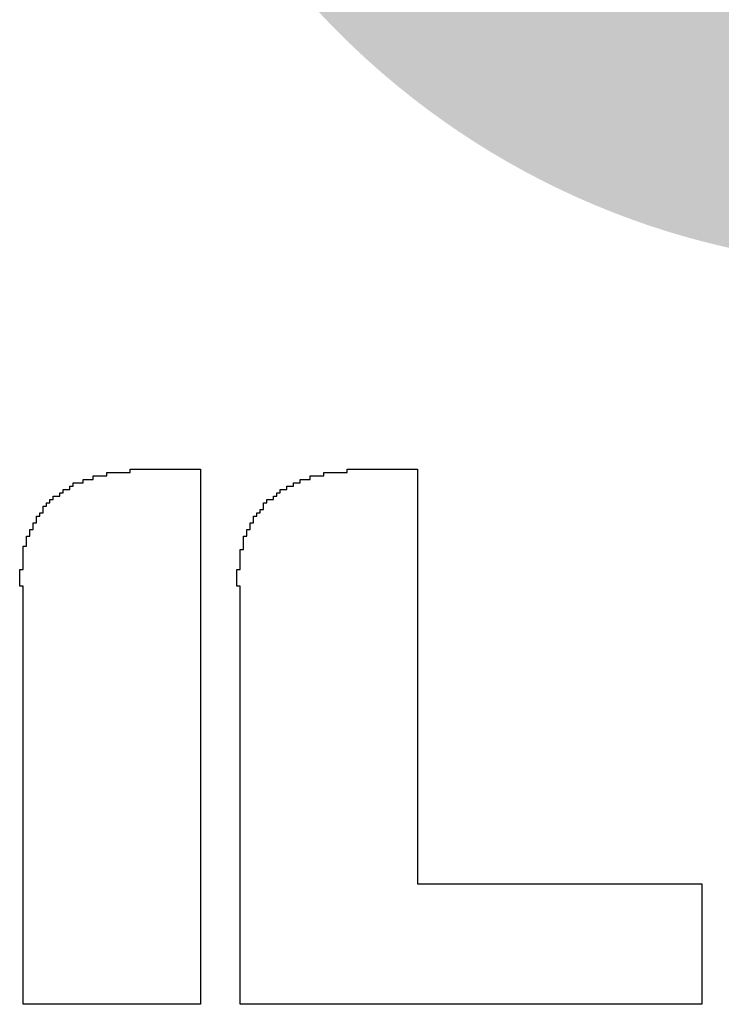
# Model space of a CAD drawing. Header units: millimetres. Extents: x -1.67 to 3.42, y -2.81 to 3.27.
# Tile 18 of 37: x 0.75 to 0.85, y 0.41 to 0.55. Entities that reach past the tile are written whole.
import ezdxf

# ---------------------------------------------------------------- set-up
doc = ezdxf.new("R2010")
doc.units = ezdxf.units.MM
doc.header["$MEASUREMENT"] = 0
doc.layers.add('TopOverlay', color=2, linetype='Continuous')
doc.layers.add('TopSolder', color=216, linetype='Continuous')

msp = doc.modelspace()

# ---------------------------------------------------------------- hatches: boundary and pattern name
at = {"layer": 'TopSolder'}
h = msp.add_hatch(color=216, dxfattribs=at)
edge = h.paths.add_edge_path()
edge.add_arc((0.8715, 0.625), 0.11, 0, 360)

# ---------------------------------------------------------------- linework, layer by layer
at = {"layer": 'TopOverlay'}
for p, q in [((0.7598, 0.48573), (0.7598, 0.4862)), ((0.7598, 0.4862), (0.76164, 0.4862)), ((0.76164, 0.4862), (0.76164, 0.48666)), ((0.76164, 0.48666), (0.76487, 0.48666)), ((0.76487, 0.48666), (0.76487, 0.48712)), ((0.76487, 0.48712), (0.77456, 0.48712)), ((0.77456, 0.48712), (0.77456, 0.48666)), ((0.77456, 0.48666), (0.77456, 0.4862)), ((0.77456, 0.4862), (0.77456, 0.48573)), ((0.7897, 0.48573), (0.7897, 0.4862)), ((0.7897, 0.4862), (0.79154, 0.4862)), ((0.79154, 0.4862), (0.79154, 0.48666)), ((0.79154, 0.48666), (0.79477, 0.48666)), ((0.79477, 0.48666), (0.79477, 0.48712)), ((0.79477, 0.48712), (0.80445, 0.48712)), ((0.80445, 0.48712), (0.80445, 0.48666)), ((0.80445, 0.48666), (0.80445, 0.4862)), ((0.80445, 0.4862), (0.80445, 0.48573)), ((0.75657, 0.48435), (0.75657, 0.48481)), ((0.75657, 0.48481), (0.75703, 0.48481)), ((0.75703, 0.48481), (0.75703, 0.48527)), ((0.75703, 0.48527), (0.75842, 0.48527)), ((0.75842, 0.48527), (0.75842, 0.48573)), ((0.75842, 0.48573), (0.7598, 0.48573)), ((0.77456, 0.48573), (0.77456, 0.48527)), ((0.77456, 0.48527), (0.77456, 0.48481)), ((0.77456, 0.48481), (0.77456, 0.48435)), ((0.78647, 0.48435), (0.78647, 0.48481)), ((0.78647, 0.48481), (0.78739, 0.48481)), ((0.78739, 0.48481), (0.78739, 0.48527)), ((0.78739, 0.48527), (0.78832, 0.48527)), ((0.78832, 0.48527), (0.78832, 0.48573)), ((0.78832, 0.48573), (0.7897, 0.48573)), ((0.80445, 0.48573), (0.80445, 0.48527)), ((0.80445, 0.48527), (0.80445, 0.48481)), ((0.80445, 0.48481), (0.80445, 0.48435)), ((0.75427, 0.48297), (0.75427, 0.48343)), ((0.75427, 0.48343), (0.75519, 0.48343)), ((0.75519, 0.48343), (0.75519, 0.48389)), ((0.75519, 0.48389), (0.75565, 0.48389)), ((0.75565, 0.48389), (0.75565, 0.48435)), ((0.75565, 0.48435), (0.75657, 0.48435)), ((0.77456, 0.48435), (0.77456, 0.48389)), ((0.77456, 0.48389), (0.77456, 0.48343)), ((0.77456, 0.48343), (0.77456, 0.48297)), ((0.78463, 0.48297), (0.78463, 0.48343)), ((0.78463, 0.48343), (0.78509, 0.48343)), ((0.78509, 0.48343), (0.78509, 0.48389)), ((0.78509, 0.48389), (0.78555, 0.48389)), ((0.78555, 0.48389), (0.78555, 0.48435)), ((0.78555, 0.48435), (0.78647, 0.48435)), ((0.80445, 0.48435), (0.80445, 0.48389)), ((0.80445, 0.48389), (0.80445, 0.48343)), ((0.80445, 0.48343), (0.80445, 0.48297)), ((0.75288, 0.48158), (0.75288, 0.48205)), ((0.75288, 0.48205), (0.75334, 0.48205)), ((0.75334, 0.48205), (0.75334, 0.48251)), ((0.75334, 0.48251), (0.75381, 0.48251)), ((0.75381, 0.48251), (0.75381, 0.48297)), ((0.75381, 0.48297), (0.75427, 0.48297)), ((0.77456, 0.48297), (0.77456, 0.48251)), ((0.77456, 0.48251), (0.77456, 0.48205)), ((0.77456, 0.48205), (0.77456, 0.48158)), ((0.78324, 0.48205), (0.78324, 0.48251)), ((0.78324, 0.48251), (0.78371, 0.48251)), ((0.78324, 0.48158), (0.78324, 0.48205)), ((0.78371, 0.48251), (0.78371, 0.48297)), ((0.78371, 0.48297), (0.78463, 0.48297)), ((0.80445, 0.48297), (0.80445, 0.48251)), ((0.80445, 0.48251), (0.80445, 0.48205)), ((0.80445, 0.48205), (0.80445, 0.48158)), ((0.75196, 0.4802), (0.75196, 0.48066)), ((0.75196, 0.48066), (0.75242, 0.48066)), ((0.75242, 0.48066), (0.75242, 0.48112)), ((0.75242, 0.48112), (0.75288, 0.48112)), ((0.75288, 0.48112), (0.75288, 0.48158)), ((0.77456, 0.48158), (0.77456, 0.48112)), ((0.77456, 0.48112), (0.77456, 0.48066)), ((0.77456, 0.48066), (0.77456, 0.4802)), ((0.78186, 0.4802), (0.78186, 0.48066)), ((0.78186, 0.48066), (0.78232, 0.48066)), ((0.78232, 0.48066), (0.78232, 0.48112)), ((0.78232, 0.48112), (0.78278, 0.48112)), ((0.78278, 0.48112), (0.78278, 0.48158)), ((0.78278, 0.48158), (0.78324, 0.48158)), ((0.80445, 0.48158), (0.80445, 0.48112)), ((0.80445, 0.48112), (0.80445, 0.48066)), ((0.80445, 0.48066), (0.80445, 0.4802)), ((0.7515, 0.47928), (0.7515, 0.47974)), ((0.7515, 0.47974), (0.75196, 0.47974)), ((0.7515, 0.47882), (0.7515, 0.47928)), ((0.75196, 0.47974), (0.75196, 0.4802)), ((0.77456, 0.4802), (0.77456, 0.47974)), ((0.77456, 0.47974), (0.77456, 0.47928)), ((0.77456, 0.47928), (0.77456, 0.47882)), ((0.7814, 0.47928), (0.7814, 0.47974)), ((0.7814, 0.47974), (0.78186, 0.47974)), ((0.7814, 0.47882), (0.7814, 0.47928)), ((0.78186, 0.47974), (0.78186, 0.4802)), ((0.80445, 0.4802), (0.80445, 0.47974)), ((0.80445, 0.47974), (0.80445, 0.47928)), ((0.80445, 0.47928), (0.80445, 0.47882)), ((0.75104, 0.47836), (0.75104, 0.47882)), ((0.75104, 0.47882), (0.7515, 0.47882)), ((0.75104, 0.4779), (0.75104, 0.47836)), ((0.77456, 0.47882), (0.77456, 0.47836)), ((0.77456, 0.47836), (0.77456, 0.4779)), ((0.78094, 0.47836), (0.78094, 0.47882)), ((0.78094, 0.47882), (0.7814, 0.47882)), ((0.78094, 0.4779), (0.78094, 0.47836)), ((0.80445, 0.47882), (0.80445, 0.47836)), ((0.80445, 0.47836), (0.80445, 0.4779)), ((0.75058, 0.47744), (0.75058, 0.4779)), ((0.75058, 0.4779), (0.75104, 0.4779)), ((0.75058, 0.47697), (0.75058, 0.47744)), ((0.75058, 0.47651), (0.75058, 0.47697)), ((0.77456, 0.4779), (0.77456, 0.47744)), ((0.77456, 0.47744), (0.77456, 0.47697)), ((0.77456, 0.47697), (0.77456, 0.47651)), ((0.78048, 0.47744), (0.78048, 0.4779)), ((0.78048, 0.4779), (0.78094, 0.4779)), ((0.78048, 0.47697), (0.78048, 0.47744)), ((0.78048, 0.47651), (0.78048, 0.47697)), ((0.80445, 0.4779), (0.80445, 0.47744)), ((0.80445, 0.47744), (0.80445, 0.47697)), ((0.80445, 0.47697), (0.80445, 0.47651)), ((0.75012, 0.47605), (0.75012, 0.47651)), ((0.75012, 0.47651), (0.75058, 0.47651)), ((0.75012, 0.47559), (0.75012, 0.47605)), ((0.75012, 0.47513), (0.75012, 0.47559)), ((0.77456, 0.47651), (0.77456, 0.47605)), ((0.77456, 0.47605), (0.77456, 0.47559)), ((0.77456, 0.47559), (0.77456, 0.47513)), ((0.78002, 0.47559), (0.78002, 0.47605)), ((0.78002, 0.47605), (0.78048, 0.47605)), ((0.78002, 0.47513), (0.78002, 0.47559)), ((0.78048, 0.47605), (0.78048, 0.47651)), ((0.80445, 0.47651), (0.80445, 0.47605)), ((0.80445, 0.47605), (0.80445, 0.47559)), ((0.80445, 0.47559), (0.80445, 0.47513)), ((0.75012, 0.47467), (0.75012, 0.47513)), ((0.75012, 0.47421), (0.75012, 0.47467)), ((0.75012, 0.47375), (0.75012, 0.47421)), ((0.77456, 0.47513), (0.77456, 0.47467)), ((0.77456, 0.47467), (0.77456, 0.47421)), ((0.77456, 0.47421), (0.77456, 0.47375)), ((0.78002, 0.47467), (0.78002, 0.47513)), ((0.78002, 0.47421), (0.78002, 0.47467)), ((0.78002, 0.47375), (0.78002, 0.47421)), ((0.80445, 0.47513), (0.80445, 0.47467)), ((0.80445, 0.47467), (0.80445, 0.47421)), ((0.80445, 0.47421), (0.80445, 0.47375)), ((0.74966, 0.47282), (0.74966, 0.47329)), ((0.74966, 0.47329), (0.75012, 0.47329)), ((0.74966, 0.47236), (0.74966, 0.47282)), ((0.75012, 0.47329), (0.75012, 0.47375)), ((0.77456, 0.47375), (0.77456, 0.47329)), ((0.77456, 0.47329), (0.77456, 0.47282)), ((0.77456, 0.47282), (0.77456, 0.47236)), ((0.77956, 0.47282), (0.77956, 0.47329)), ((0.77956, 0.47329), (0.78002, 0.47329)), ((0.77956, 0.47236), (0.77956, 0.47282)), ((0.78002, 0.47329), (0.78002, 0.47375)), ((0.80445, 0.47375), (0.80445, 0.47329)), ((0.80445, 0.47329), (0.80445, 0.47282)), ((0.80445, 0.47282), (0.80445, 0.47236)), ((0.74966, 0.4719), (0.74966, 0.47236)), ((0.74966, 0.47144), (0.74966, 0.4719)), ((0.74966, 0.47098), (0.74966, 0.47144)), ((0.77456, 0.47236), (0.77456, 0.4719)), ((0.77456, 0.4719), (0.77456, 0.47144)), ((0.77456, 0.47144), (0.77456, 0.47098)), ((0.77956, 0.4719), (0.77956, 0.47236)), ((0.77956, 0.47144), (0.77956, 0.4719)), ((0.77956, 0.47098), (0.77956, 0.47144)), ((0.80445, 0.47236), (0.80445, 0.4719)), ((0.80445, 0.4719), (0.80445, 0.47144)), ((0.80445, 0.47144), (0.80445, 0.47098)), ((0.75012, 0.47098), (0.74966, 0.47098)), ((0.75012, 0.47052), (0.75012, 0.47098)), ((0.75012, 0.47006), (0.75012, 0.47052)), ((0.75012, 0.4696), (0.75012, 0.47006)), ((0.77456, 0.47098), (0.77456, 0.47052)), ((0.77456, 0.47052), (0.77456, 0.47006)), ((0.77456, 0.47006), (0.77456, 0.4696)), ((0.78002, 0.47098), (0.77956, 0.47098)), ((0.78002, 0.47052), (0.78002, 0.47098)), ((0.78002, 0.47006), (0.78002, 0.47052)), ((0.78002, 0.4696), (0.78002, 0.47006)), ((0.80445, 0.47098), (0.80445, 0.47052)), ((0.80445, 0.47052), (0.80445, 0.47006)), ((0.80445, 0.47006), (0.80445, 0.4696)), ((0.75012, 0.46914), (0.75012, 0.4696)), ((0.75012, 0.46867), (0.75012, 0.46914)), ((0.75012, 0.46821), (0.75012, 0.46867)), ((0.77456, 0.4696), (0.77456, 0.46914)), ((0.77456, 0.46914), (0.77456, 0.46867)), ((0.77456, 0.46867), (0.77456, 0.46821)), ((0.78002, 0.46914), (0.78002, 0.4696)), ((0.78002, 0.46867), (0.78002, 0.46914)), ((0.78002, 0.46821), (0.78002, 0.46867)), ((0.80445, 0.4696), (0.80445, 0.46914)), ((0.80445, 0.46914), (0.80445, 0.46867)), ((0.80445, 0.46867), (0.80445, 0.46821)), ((0.75012, 0.46775), (0.75012, 0.46821)), ((0.75012, 0.46729), (0.75012, 0.46775)), ((0.75012, 0.46683), (0.75012, 0.46729)), ((0.77456, 0.46821), (0.77456, 0.46775)), ((0.77456, 0.46775), (0.77456, 0.46729)), ((0.77456, 0.46729), (0.77456, 0.46683)), ((0.78002, 0.46775), (0.78002, 0.46821)), ((0.78002, 0.46729), (0.78002, 0.46775)), ((0.78002, 0.46683), (0.78002, 0.46729)), ((0.80445, 0.46821), (0.80445, 0.46775)), ((0.80445, 0.46775), (0.80445, 0.46729)), ((0.80445, 0.46729), (0.80445, 0.46683)), ((0.75012, 0.46637), (0.75012, 0.46683)), ((0.75012, 0.46591), (0.75012, 0.46637)), ((0.75012, 0.46545), (0.75012, 0.46591)), ((0.77456, 0.46683), (0.77456, 0.46637)), ((0.77456, 0.46637), (0.77456, 0.46591)), ((0.77456, 0.46591), (0.77456, 0.46545)), ((0.78002, 0.46637), (0.78002, 0.46683)), ((0.78002, 0.46591), (0.78002, 0.46637)), ((0.78002, 0.46545), (0.78002, 0.46591)), ((0.80445, 0.46683), (0.80445, 0.46637)), ((0.80445, 0.46637), (0.80445, 0.46591)), ((0.80445, 0.46591), (0.80445, 0.46545)), ((0.75012, 0.46499), (0.75012, 0.46545)), ((0.75012, 0.46452), (0.75012, 0.46499)), ((0.75012, 0.46406), (0.75012, 0.46452)), ((0.77456, 0.46545), (0.77456, 0.46499)), ((0.77456, 0.46499), (0.77456, 0.46452)), ((0.77456, 0.46452), (0.77456, 0.46406)), ((0.78002, 0.46499), (0.78002, 0.46545)), ((0.78002, 0.46452), (0.78002, 0.46499)), ((0.78002, 0.46406), (0.78002, 0.46452)), ((0.80445, 0.46545), (0.80445, 0.46499)), ((0.80445, 0.46499), (0.80445, 0.46452)), ((0.80445, 0.46452), (0.80445, 0.46406)), ((0.75012, 0.4636), (0.75012, 0.46406)), ((0.75012, 0.46314), (0.75012, 0.4636)), ((0.75012, 0.46268), (0.75012, 0.46314)), ((0.77456, 0.46406), (0.77456, 0.4636)), ((0.77456, 0.4636), (0.77456, 0.46314)), ((0.77456, 0.46314), (0.77456, 0.46268)), ((0.78002, 0.4636), (0.78002, 0.46406)), ((0.78002, 0.46314), (0.78002, 0.4636)), ((0.78002, 0.46268), (0.78002, 0.46314)), ((0.80445, 0.46406), (0.80445, 0.4636)), ((0.80445, 0.4636), (0.80445, 0.46314)), ((0.80445, 0.46314), (0.80445, 0.46268)), ((0.75012, 0.46222), (0.75012, 0.46268)), ((0.75012, 0.46176), (0.75012, 0.46222)), ((0.75012, 0.4613), (0.75012, 0.46176)), ((0.77456, 0.46268), (0.77456, 0.46222)), ((0.77456, 0.46222), (0.77456, 0.46176)), ((0.77456, 0.46176), (0.77456, 0.4613)), ((0.78002, 0.46222), (0.78002, 0.46268)), ((0.78002, 0.46176), (0.78002, 0.46222)), ((0.78002, 0.4613), (0.78002, 0.46176)), ((0.80445, 0.46268), (0.80445, 0.46222)), ((0.80445, 0.46222), (0.80445, 0.46176)), ((0.80445, 0.46176), (0.80445, 0.4613)), ((0.75012, 0.46084), (0.75012, 0.4613)), ((0.75012, 0.46037), (0.75012, 0.46084)), ((0.75012, 0.45991), (0.75012, 0.46037)), ((0.77456, 0.4613), (0.77456, 0.46084)), ((0.77456, 0.46084), (0.77456, 0.46037)), ((0.77456, 0.46037), (0.77456, 0.45991)), ((0.78002, 0.46084), (0.78002, 0.4613)), ((0.78002, 0.46037), (0.78002, 0.46084)), ((0.78002, 0.45991), (0.78002, 0.46037)), ((0.80445, 0.4613), (0.80445, 0.46084)), ((0.80445, 0.46084), (0.80445, 0.46037)), ((0.80445, 0.46037), (0.80445, 0.45991)), ((0.75012, 0.45945), (0.75012, 0.45991)), ((0.75012, 0.45899), (0.75012, 0.45945)), ((0.75012, 0.45853), (0.75012, 0.45899)), ((0.77456, 0.45991), (0.77456, 0.45945)), ((0.77456, 0.45945), (0.77456, 0.45899)), ((0.77456, 0.45899), (0.77456, 0.45853)), ((0.78002, 0.45945), (0.78002, 0.45991)), ((0.78002, 0.45899), (0.78002, 0.45945)), ((0.78002, 0.45853), (0.78002, 0.45899)), ((0.80445, 0.45991), (0.80445, 0.45945)), ((0.80445, 0.45945), (0.80445, 0.45899)), ((0.80445, 0.45899), (0.80445, 0.45853)), ((0.75012, 0.45807), (0.75012, 0.45853)), ((0.75012, 0.45761), (0.75012, 0.45807)), ((0.75012, 0.45715), (0.75012, 0.45761)), ((0.77456, 0.45853), (0.77456, 0.45807)), ((0.77456, 0.45807), (0.77456, 0.45761)), ((0.77456, 0.45761), (0.77456, 0.45715)), ((0.78002, 0.45807), (0.78002, 0.45853)), ((0.78002, 0.45761), (0.78002, 0.45807)), ((0.78002, 0.45715), (0.78002, 0.45761)), ((0.80445, 0.45853), (0.80445, 0.45807)), ((0.80445, 0.45807), (0.80445, 0.45761)), ((0.80445, 0.45761), (0.80445, 0.45715)), ((0.75012, 0.45669), (0.75012, 0.45715)), ((0.75012, 0.45622), (0.75012, 0.45669)), ((0.75012, 0.45576), (0.75012, 0.45622)), ((0.77456, 0.45715), (0.77456, 0.45669)), ((0.77456, 0.45669), (0.77456, 0.45622)), ((0.77456, 0.45622), (0.77456, 0.45576)), ((0.78002, 0.45669), (0.78002, 0.45715)), ((0.78002, 0.45622), (0.78002, 0.45669)), ((0.78002, 0.45576), (0.78002, 0.45622)), ((0.80445, 0.45715), (0.80445, 0.45669)), ((0.80445, 0.45669), (0.80445, 0.45622)), ((0.80445, 0.45622), (0.80445, 0.45576)), ((0.75012, 0.4553), (0.75012, 0.45576)), ((0.75012, 0.45484), (0.75012, 0.4553)), ((0.75012, 0.45438), (0.75012, 0.45484)), ((0.77456, 0.45576), (0.77456, 0.4553)), ((0.77456, 0.4553), (0.77456, 0.45484)), ((0.77456, 0.45484), (0.77456, 0.45438)), ((0.78002, 0.4553), (0.78002, 0.45576)), ((0.78002, 0.45484), (0.78002, 0.4553)), ((0.78002, 0.45438), (0.78002, 0.45484)), ((0.80445, 0.45576), (0.80445, 0.4553)), ((0.80445, 0.4553), (0.80445, 0.45484)), ((0.80445, 0.45484), (0.80445, 0.45438)), ((0.75012, 0.45392), (0.75012, 0.45438)), ((0.75012, 0.45346), (0.75012, 0.45392)), ((0.77456, 0.45438), (0.77456, 0.45392)), ((0.77456, 0.45392), (0.77456, 0.45346)), ((0.78002, 0.45392), (0.78002, 0.45438)), ((0.78002, 0.45346), (0.78002, 0.45392)), ((0.80445, 0.45438), (0.80445, 0.45392)), ((0.80445, 0.45392), (0.80445, 0.45346)), ((0.75012, 0.453), (0.75012, 0.45346)), ((0.75012, 0.45254), (0.75012, 0.453)), ((0.75012, 0.45207), (0.75012, 0.45254)), ((0.77456, 0.45346), (0.77456, 0.453)), ((0.77456, 0.453), (0.77456, 0.45254)), ((0.77456, 0.45254), (0.77456, 0.45207)), ((0.78002, 0.453), (0.78002, 0.45346)), ((0.78002, 0.45254), (0.78002, 0.453)), ((0.78002, 0.45207), (0.78002, 0.45254)), ((0.80445, 0.45346), (0.80445, 0.453)), ((0.80445, 0.453), (0.80445, 0.45254)), ((0.80445, 0.45254), (0.80445, 0.45207)), ((0.75012, 0.45161), (0.75012, 0.45207)), ((0.75012, 0.45115), (0.75012, 0.45161)), ((0.75012, 0.45069), (0.75012, 0.45115)), ((0.77456, 0.45207), (0.77456, 0.45161)), ((0.77456, 0.45161), (0.77456, 0.45115)), ((0.77456, 0.45115), (0.77456, 0.45069)), ((0.78002, 0.45161), (0.78002, 0.45207)), ((0.78002, 0.45115), (0.78002, 0.45161)), ((0.78002, 0.45069), (0.78002, 0.45115)), ((0.80445, 0.45207), (0.80445, 0.45161)), ((0.80445, 0.45161), (0.80445, 0.45115)), ((0.80445, 0.45115), (0.80445, 0.45069)), ((0.75012, 0.45023), (0.75012, 0.45069)), ((0.75012, 0.44977), (0.75012, 0.45023)), ((0.75012, 0.44931), (0.75012, 0.44977)), ((0.77456, 0.45069), (0.77456, 0.45023)), ((0.77456, 0.45023), (0.77456, 0.44977)), ((0.77456, 0.44977), (0.77456, 0.44931)), ((0.78002, 0.45023), (0.78002, 0.45069)), ((0.78002, 0.44977), (0.78002, 0.45023)), ((0.78002, 0.44931), (0.78002, 0.44977)), ((0.80445, 0.45069), (0.80445, 0.45023)), ((0.80445, 0.45023), (0.80445, 0.44977)), ((0.80445, 0.44977), (0.80445, 0.44931)), ((0.75012, 0.44885), (0.75012, 0.44931)), ((0.75012, 0.44839), (0.75012, 0.44885)), ((0.75012, 0.44793), (0.75012, 0.44839)), ((0.77456, 0.44931), (0.77456, 0.44885)), ((0.77456, 0.44885), (0.77456, 0.44839)), ((0.77456, 0.44839), (0.77456, 0.44793)), ((0.78002, 0.44885), (0.78002, 0.44931)), ((0.78002, 0.44839), (0.78002, 0.44885)), ((0.78002, 0.44793), (0.78002, 0.44839)), ((0.80445, 0.44931), (0.80445, 0.44885)), ((0.80445, 0.44885), (0.80445, 0.44839)), ((0.80445, 0.44839), (0.80445, 0.44793)), ((0.75012, 0.44746), (0.75012, 0.44793)), ((0.75012, 0.447), (0.75012, 0.44746)), ((0.75012, 0.44654), (0.75012, 0.447)), ((0.77456, 0.44793), (0.77456, 0.44746)), ((0.77456, 0.44746), (0.77456, 0.447)), ((0.77456, 0.447), (0.77456, 0.44654)), ((0.78002, 0.44746), (0.78002, 0.44793)), ((0.78002, 0.447), (0.78002, 0.44746)), ((0.78002, 0.44654), (0.78002, 0.447)), ((0.80445, 0.44793), (0.80445, 0.44746)), ((0.80445, 0.44746), (0.80445, 0.447)), ((0.80445, 0.447), (0.80445, 0.44654)), ((0.75012, 0.44608), (0.75012, 0.44654)), ((0.75012, 0.44562), (0.75012, 0.44608)), ((0.75012, 0.44516), (0.75012, 0.44562)), ((0.77456, 0.44654), (0.77456, 0.44608)), ((0.77456, 0.44608), (0.77456, 0.44562)), ((0.77456, 0.44562), (0.77456, 0.44516)), ((0.78002, 0.44608), (0.78002, 0.44654)), ((0.78002, 0.44562), (0.78002, 0.44608)), ((0.78002, 0.44516), (0.78002, 0.44562)), ((0.80445, 0.44654), (0.80445, 0.44608)), ((0.80445, 0.44608), (0.80445, 0.44562)), ((0.80445, 0.44562), (0.80445, 0.44516)), ((0.75012, 0.4447), (0.75012, 0.44516)), ((0.75012, 0.44424), (0.75012, 0.4447)), ((0.75012, 0.44378), (0.75012, 0.44424)), ((0.77456, 0.44516), (0.77456, 0.4447)), ((0.77456, 0.4447), (0.77456, 0.44424)), ((0.77456, 0.44424), (0.77456, 0.44378)), ((0.78002, 0.4447), (0.78002, 0.44516)), ((0.78002, 0.44424), (0.78002, 0.4447)), ((0.78002, 0.44378), (0.78002, 0.44424)), ((0.80445, 0.44516), (0.80445, 0.4447)), ((0.80445, 0.4447), (0.80445, 0.44424)), ((0.80445, 0.44424), (0.80445, 0.44378)), ((0.75012, 0.44331), (0.75012, 0.44378)), ((0.75012, 0.44285), (0.75012, 0.44331)), ((0.75012, 0.44239), (0.75012, 0.44285)), ((0.77456, 0.44378), (0.77456, 0.44331)), ((0.77456, 0.44331), (0.77456, 0.44285)), ((0.77456, 0.44285), (0.77456, 0.44239)), ((0.78002, 0.44331), (0.78002, 0.44378)), ((0.78002, 0.44285), (0.78002, 0.44331)), ((0.78002, 0.44239), (0.78002, 0.44285)), ((0.80445, 0.44378), (0.80445, 0.44331)), ((0.80445, 0.44331), (0.80445, 0.44285)), ((0.80445, 0.44285), (0.80445, 0.44239)), ((0.75012, 0.44193), (0.75012, 0.44239)), ((0.75012, 0.44147), (0.75012, 0.44193)), ((0.75012, 0.44101), (0.75012, 0.44147)), ((0.77456, 0.44239), (0.77456, 0.44193)), ((0.77456, 0.44193), (0.77456, 0.44147)), ((0.77456, 0.44147), (0.77456, 0.44101)), ((0.78002, 0.44193), (0.78002, 0.44239)), ((0.78002, 0.44147), (0.78002, 0.44193)), ((0.78002, 0.44101), (0.78002, 0.44147)), ((0.80445, 0.44239), (0.80445, 0.44193)), ((0.80445, 0.44193), (0.80445, 0.44147)), ((0.80445, 0.44147), (0.80445, 0.44101)), ((0.75012, 0.44055), (0.75012, 0.44101)), ((0.75012, 0.44009), (0.75012, 0.44055)), ((0.75012, 0.43963), (0.75012, 0.44009)), ((0.77456, 0.44101), (0.77456, 0.44055)), ((0.77456, 0.44055), (0.77456, 0.44009)), ((0.77456, 0.44009), (0.77456, 0.43963)), ((0.78002, 0.44055), (0.78002, 0.44101)), ((0.78002, 0.44009), (0.78002, 0.44055)), ((0.78002, 0.43963), (0.78002, 0.44009)), ((0.80445, 0.44101), (0.80445, 0.44055)), ((0.80445, 0.44055), (0.80445, 0.44009)), ((0.80445, 0.44009), (0.80445, 0.43963)), ((0.75012, 0.43916), (0.75012, 0.43963)), ((0.75012, 0.4387), (0.75012, 0.43916)), ((0.75012, 0.43824), (0.75012, 0.4387)), ((0.77456, 0.43963), (0.77456, 0.43916)), ((0.77456, 0.43916), (0.77456, 0.4387)), ((0.77456, 0.4387), (0.77456, 0.43824)), ((0.78002, 0.43916), (0.78002, 0.43963)), ((0.78002, 0.4387), (0.78002, 0.43916)), ((0.78002, 0.43824), (0.78002, 0.4387)), ((0.80445, 0.43963), (0.80445, 0.43916)), ((0.80445, 0.43916), (0.80445, 0.4387)), ((0.80445, 0.4387), (0.80445, 0.43824)), ((0.75012, 0.43778), (0.75012, 0.43824)), ((0.75012, 0.43732), (0.75012, 0.43778)), ((0.75012, 0.43686), (0.75012, 0.43732)), ((0.77456, 0.43824), (0.77456, 0.43778)), ((0.77456, 0.43778), (0.77456, 0.43732)), ((0.77456, 0.43732), (0.77456, 0.43686)), ((0.78002, 0.43778), (0.78002, 0.43824)), ((0.78002, 0.43732), (0.78002, 0.43778)), ((0.78002, 0.43686), (0.78002, 0.43732)), ((0.80445, 0.43824), (0.80445, 0.43778)), ((0.80445, 0.43778), (0.80445, 0.43732)), ((0.80445, 0.43732), (0.80445, 0.43686)), ((0.75012, 0.4364), (0.75012, 0.43686)), ((0.75012, 0.43594), (0.75012, 0.4364)), ((0.75012, 0.43548), (0.75012, 0.43594)), ((0.77456, 0.43686), (0.77456, 0.4364)), ((0.77456, 0.4364), (0.77456, 0.43594)), ((0.77456, 0.43594), (0.77456, 0.43548)), ((0.78002, 0.4364), (0.78002, 0.43686)), ((0.78002, 0.43594), (0.78002, 0.4364)), ((0.78002, 0.43548), (0.78002, 0.43594)), ((0.80445, 0.43686), (0.80445, 0.4364)), ((0.80445, 0.4364), (0.80445, 0.43594)), ((0.80445, 0.43594), (0.80445, 0.43548)), ((0.75012, 0.43501), (0.75012, 0.43548)), ((0.75012, 0.43455), (0.75012, 0.43501)), ((0.75012, 0.43409), (0.75012, 0.43455)), ((0.77456, 0.43548), (0.77456, 0.43501)), ((0.77456, 0.43501), (0.77456, 0.43455)), ((0.77456, 0.43455), (0.77456, 0.43409)), ((0.78002, 0.43501), (0.78002, 0.43548)), ((0.78002, 0.43455), (0.78002, 0.43501)), ((0.78002, 0.43409), (0.78002, 0.43455)), ((0.80445, 0.43548), (0.80445, 0.43501)), ((0.80445, 0.43501), (0.80445, 0.43455)), ((0.80445, 0.43455), (0.80445, 0.43409)), ((0.75012, 0.43363), (0.75012, 0.43409)), ((0.75012, 0.43317), (0.75012, 0.43363)), ((0.75012, 0.43271), (0.75012, 0.43317)), ((0.77456, 0.43409), (0.77456, 0.43363)), ((0.77456, 0.43363), (0.77456, 0.43317)), ((0.77456, 0.43317), (0.77456, 0.43271)), ((0.78002, 0.43363), (0.78002, 0.43409)), ((0.78002, 0.43317), (0.78002, 0.43363)), ((0.78002, 0.43271), (0.78002, 0.43317)), ((0.80445, 0.43409), (0.80445, 0.43363)), ((0.80445, 0.43363), (0.80445, 0.43317)), ((0.80445, 0.43317), (0.80445, 0.43271)), ((0.75012, 0.43225), (0.75012, 0.43271)), ((0.75012, 0.43179), (0.75012, 0.43225)), ((0.75012, 0.43133), (0.75012, 0.43179)), ((0.77456, 0.43271), (0.77456, 0.43225)), ((0.77456, 0.43225), (0.77456, 0.43179)), ((0.77456, 0.43179), (0.77456, 0.43133)), ((0.78002, 0.43225), (0.78002, 0.43271)), ((0.78002, 0.43179), (0.78002, 0.43225)), ((0.78002, 0.43133), (0.78002, 0.43179)), ((0.80445, 0.43271), (0.80445, 0.43225)), ((0.80445, 0.43225), (0.80445, 0.43179)), ((0.80445, 0.43179), (0.80445, 0.43133)), ((0.75012, 0.43086), (0.75012, 0.43133)), ((0.75012, 0.4304), (0.75012, 0.43086)), ((0.75012, 0.42994), (0.75012, 0.4304)), ((0.77456, 0.43133), (0.77456, 0.43086)), ((0.77456, 0.43086), (0.77456, 0.4304)), ((0.77456, 0.4304), (0.77456, 0.42994)), ((0.78002, 0.43086), (0.78002, 0.43133)), ((0.78002, 0.4304), (0.78002, 0.43086)), ((0.78002, 0.42994), (0.78002, 0.4304)), ((0.80445, 0.43133), (0.80445, 0.43086)), ((0.80445, 0.43086), (0.80445, 0.4304)), ((0.80445, 0.4304), (0.80445, 0.42994)), ((0.75012, 0.42948), (0.75012, 0.42994)), ((0.75012, 0.42902), (0.75012, 0.42948)), ((0.77456, 0.42994), (0.77456, 0.42948)), ((0.77456, 0.42948), (0.77456, 0.42902)), ((0.78002, 0.42948), (0.78002, 0.42994)), ((0.78002, 0.42902), (0.78002, 0.42948)), ((0.80445, 0.42994), (0.84365, 0.42994)), ((0.84365, 0.42994), (0.84365, 0.42948)), ((0.84365, 0.42948), (0.84365, 0.42902)), ((0.75012, 0.42856), (0.75012, 0.42902)), ((0.75012, 0.4281), (0.75012, 0.42856)), ((0.75012, 0.42764), (0.75012, 0.4281)), ((0.77456, 0.42902), (0.77456, 0.42856)), ((0.77456, 0.42856), (0.77456, 0.4281)), ((0.77456, 0.4281), (0.77456, 0.42764)), ((0.78002, 0.42856), (0.78002, 0.42902)), ((0.78002, 0.4281), (0.78002, 0.42856)), ((0.78002, 0.42764), (0.78002, 0.4281)), ((0.84365, 0.42902), (0.84365, 0.42856)), ((0.84365, 0.42856), (0.84365, 0.4281)), ((0.84365, 0.4281), (0.84365, 0.42764)), ((0.75012, 0.42718), (0.75012, 0.42764)), ((0.75012, 0.42671), (0.75012, 0.42718)), ((0.75012, 0.42625), (0.75012, 0.42671)), ((0.77456, 0.42764), (0.77456, 0.42718)), ((0.77456, 0.42718), (0.77456, 0.42671)), ((0.77456, 0.42671), (0.77456, 0.42625)), ((0.78002, 0.42718), (0.78002, 0.42764)), ((0.78002, 0.42671), (0.78002, 0.42718)), ((0.78002, 0.42625), (0.78002, 0.42671)), ((0.84365, 0.42764), (0.84365, 0.42718)), ((0.84365, 0.42718), (0.84365, 0.42671)), ((0.84365, 0.42671), (0.84365, 0.42625)), ((0.75012, 0.42579), (0.75012, 0.42625)), ((0.75012, 0.42533), (0.75012, 0.42579)), ((0.75012, 0.42487), (0.75012, 0.42533)), ((0.77456, 0.42625), (0.77456, 0.42579)), ((0.77456, 0.42579), (0.77456, 0.42533)), ((0.77456, 0.42533), (0.77456, 0.42487)), ((0.78002, 0.42579), (0.78002, 0.42625)), ((0.78002, 0.42533), (0.78002, 0.42579)), ((0.78002, 0.42487), (0.78002, 0.42533)), ((0.84365, 0.42625), (0.84365, 0.42579)), ((0.84365, 0.42579), (0.84365, 0.42533)), ((0.84365, 0.42533), (0.84365, 0.42487)), ((0.75012, 0.42441), (0.75012, 0.42487)), ((0.75012, 0.42395), (0.75012, 0.42441)), ((0.75012, 0.42349), (0.75012, 0.42395)), ((0.77456, 0.42487), (0.77456, 0.42441)), ((0.77456, 0.42441), (0.77456, 0.42395)), ((0.77456, 0.42395), (0.77456, 0.42349)), ((0.78002, 0.42441), (0.78002, 0.42487)), ((0.78002, 0.42395), (0.78002, 0.42441)), ((0.78002, 0.42349), (0.78002, 0.42395)), ((0.84365, 0.42487), (0.84365, 0.42441)), ((0.84365, 0.42441), (0.84365, 0.42395)), ((0.84365, 0.42395), (0.84365, 0.42349)), ((0.75012, 0.42303), (0.75012, 0.42349)), ((0.75012, 0.42256), (0.75012, 0.42303)), ((0.75012, 0.4221), (0.75012, 0.42256)), ((0.77456, 0.42349), (0.77456, 0.42303)), ((0.77456, 0.42303), (0.77456, 0.42256)), ((0.77456, 0.42256), (0.77456, 0.4221)), ((0.78002, 0.42303), (0.78002, 0.42349)), ((0.78002, 0.42256), (0.78002, 0.42303)), ((0.78002, 0.4221), (0.78002, 0.42256)), ((0.84365, 0.42349), (0.84365, 0.42303)), ((0.84365, 0.42303), (0.84365, 0.42256)), ((0.84365, 0.42256), (0.84365, 0.4221)), ((0.75012, 0.42164), (0.75012, 0.4221)), ((0.75012, 0.42118), (0.75012, 0.42164)), ((0.75012, 0.42072), (0.75012, 0.42118)), ((0.77456, 0.4221), (0.77456, 0.42164)), ((0.77456, 0.42164), (0.77456, 0.42118)), ((0.77456, 0.42118), (0.77456, 0.42072)), ((0.78002, 0.42164), (0.78002, 0.4221)), ((0.78002, 0.42118), (0.78002, 0.42164)), ((0.78002, 0.42072), (0.78002, 0.42118)), ((0.84365, 0.4221), (0.84365, 0.42164)), ((0.84365, 0.42164), (0.84365, 0.42118)), ((0.84365, 0.42118), (0.84365, 0.42072)), ((0.75012, 0.42026), (0.75012, 0.42072)), ((0.75012, 0.4198), (0.75012, 0.42026)), ((0.75012, 0.41934), (0.75012, 0.4198)), ((0.77456, 0.42072), (0.77456, 0.42026)), ((0.77456, 0.42026), (0.77456, 0.4198)), ((0.77456, 0.4198), (0.77456, 0.41934)), ((0.78002, 0.42026), (0.78002, 0.42072)), ((0.78002, 0.4198), (0.78002, 0.42026)), ((0.78002, 0.41934), (0.78002, 0.4198)), ((0.84365, 0.42072), (0.84365, 0.42026)), ((0.84365, 0.42026), (0.84365, 0.4198)), ((0.84365, 0.4198), (0.84365, 0.41934)), ((0.75012, 0.41888), (0.75012, 0.41934)), ((0.75012, 0.41841), (0.75012, 0.41888)), ((0.75012, 0.41795), (0.75012, 0.41841)), ((0.77456, 0.41934), (0.77456, 0.41888)), ((0.77456, 0.41888), (0.77456, 0.41841)), ((0.77456, 0.41841), (0.77456, 0.41795)), ((0.78002, 0.41888), (0.78002, 0.41934)), ((0.78002, 0.41841), (0.78002, 0.41888)), ((0.78002, 0.41795), (0.78002, 0.41841)), ((0.84365, 0.41934), (0.84365, 0.41888)), ((0.84365, 0.41888), (0.84365, 0.41841)), ((0.84365, 0.41841), (0.84365, 0.41795)), ((0.75012, 0.41749), (0.75012, 0.41795)), ((0.75012, 0.41703), (0.75012, 0.41749)), ((0.75012, 0.41657), (0.75012, 0.41703)), ((0.77456, 0.41795), (0.77456, 0.41749)), ((0.77456, 0.41749), (0.77456, 0.41703)), ((0.77456, 0.41703), (0.77456, 0.41657)), ((0.78002, 0.41749), (0.78002, 0.41795)), ((0.78002, 0.41703), (0.78002, 0.41749)), ((0.78002, 0.41657), (0.78002, 0.41703)), ((0.84365, 0.41795), (0.84365, 0.41749)), ((0.84365, 0.41749), (0.84365, 0.41703)), ((0.84365, 0.41703), (0.84365, 0.41657)), ((0.75012, 0.41611), (0.75012, 0.41657)), ((0.75012, 0.41565), (0.75012, 0.41611)), ((0.75012, 0.41519), (0.75012, 0.41565)), ((0.77456, 0.41657), (0.77456, 0.41611)), ((0.77456, 0.41611), (0.77456, 0.41565)), ((0.77456, 0.41565), (0.77456, 0.41519)), ((0.78002, 0.41611), (0.78002, 0.41657)), ((0.78002, 0.41565), (0.78002, 0.41611)), ((0.78002, 0.41519), (0.78002, 0.41565)), ((0.84365, 0.41657), (0.84365, 0.41611)), ((0.84365, 0.41611), (0.84365, 0.41565)), ((0.84365, 0.41565), (0.84365, 0.41519)), ((0.75012, 0.41473), (0.75012, 0.41519)), ((0.75012, 0.41427), (0.75012, 0.41473)), ((0.75012, 0.4138), (0.75012, 0.41427)), ((0.77456, 0.41519), (0.77456, 0.41473)), ((0.77456, 0.41473), (0.77456, 0.41427)), ((0.77456, 0.41427), (0.77456, 0.4138)), ((0.78002, 0.41473), (0.78002, 0.41519)), ((0.78002, 0.41427), (0.78002, 0.41473)), ((0.78002, 0.4138), (0.78002, 0.41427)), ((0.84365, 0.41519), (0.84365, 0.41473)), ((0.84365, 0.41473), (0.84365, 0.41427)), ((0.84365, 0.41427), (0.84365, 0.4138)), ((0.75012, 0.41334), (0.75012, 0.4138)), ((0.77456, 0.41334), (0.75012, 0.41334)), ((0.77456, 0.4138), (0.77456, 0.41334)), ((0.78002, 0.41334), (0.78002, 0.4138)), ((0.84365, 0.41334), (0.78002, 0.41334)), ((0.84365, 0.4138), (0.84365, 0.41334))]:
    msp.add_line(p, q, dxfattribs=at)

doc.saveas('drawing.dxf')
